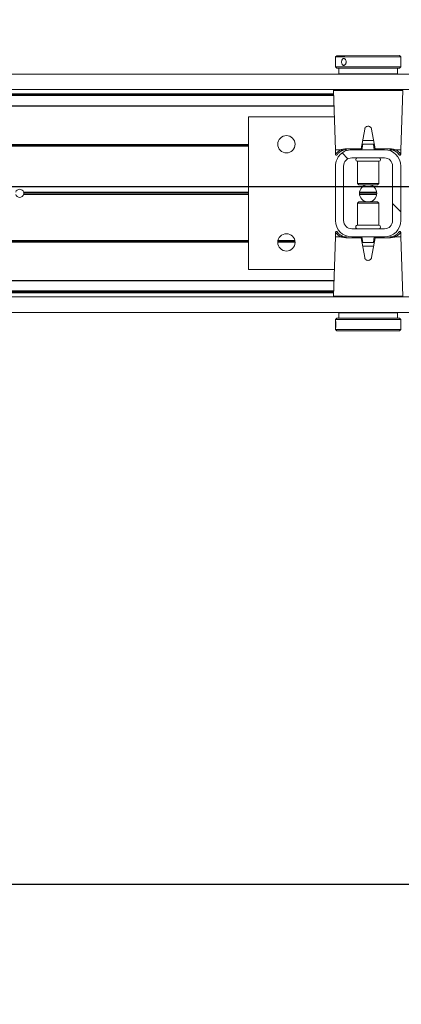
# Model space of a CAD drawing. Header units: feet. Extents: x 0 to 152508, y 0 to 59424.
# Tile 44 of 105: x 152361.468 to 152362.198, y 59279.317 to 59281.199. Entities that reach past the tile are written whole.
import ezdxf
from ezdxf import colors
from ezdxf.entities.mleader import LeaderData, LeaderLine
from ezdxf.math import Vec2, Vec3

# ---------------------------------------------------------------- set-up
doc = ezdxf.new("R2010")
doc.units = ezdxf.units.FT
doc.header["$LTSCALE"] = 0.05
doc.header["$MEASUREMENT"] = 0
doc.layers.add('Bridge plan$0$BR_P_Rail_Object', color=251, linetype='Continuous', lineweight=30)
doc.layers.add('Bridge plan$0$SC_Scratch7', color=252, linetype='Continuous', lineweight=0)
doc.layers.add('Trellis Base$0$L-ANNO-NOTE', color=30, linetype='Continuous')
doc.styles.add('Trellis Base$0$ARIAL', font='arial.ttf', dxfattribs={"width": 0.9})

# ---------------------------------------------------------------- blocks, each defined once
blk = doc.blocks.new('Bridge plan$0$HIGH ST SCREENWALL_2 PANEL PLAN_6')
at = {"layer": 'Bridge plan$0$SC_Scratch7', "lineweight": 0, "extrusion": (0, 0, -1)}
h = blk.add_hatch(dxfattribs=at)
h.set_pattern_fill('ANSI32', color=256, scale=0.01, style=0, pattern_type=2)
h.set_pattern_definition([(135.001858, (13.82850665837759, -14.04061870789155), (0.2651559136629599, 0.2651731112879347), []), (135.001858, (13.65173031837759, -14.04062443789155), (0.2651559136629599, 0.2651731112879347), [])])
h.paths.add_polyline_path([(6.403655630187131, 0.08409236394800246), (6.403659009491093, -0.020074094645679, -0.4142135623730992), (6.372410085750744, -0.05132504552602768), (6.309910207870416, -0.05132707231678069, -0.414213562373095), (6.278659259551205, -0.02007814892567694), (6.278655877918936, 0.08408830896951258, -0.414213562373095), (6.309904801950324, 0.1153392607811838), (6.372404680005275, 0.1153412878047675, -0.414213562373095)])
h.paths.add_polyline_path([(6.294284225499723, -0.02007764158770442, 0.414213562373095), (6.309909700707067, -0.03570210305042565), (6.37240957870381, -0.03570007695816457, 0.414213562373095), (6.388034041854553, -0.02007460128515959), (6.388030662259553, 0.08409185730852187, 0.4142135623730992), (6.372405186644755, 0.09971631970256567), (6.309905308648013, 0.0997142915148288, 0.414213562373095), (6.294280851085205, 0.0840888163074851)])
at = {"layer": 'Bridge plan$0$SC_Scratch7', "lineweight": 0}
for p, q in [((-6.403648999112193, 0.2885353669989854), (-6.403649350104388, 0.2776911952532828)), ((-6.403648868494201, 0.2925335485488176), (-6.403648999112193, 0.2885353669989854)), ((-6.401148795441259, 0.2950334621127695), (-6.403648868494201, 0.2925335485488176)), ((-6.403648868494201, 0.2925335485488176), (-6.27864912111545, 0.292529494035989)), ((-6.401148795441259, 0.2950334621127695), (-6.281149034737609, 0.2950295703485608)), ((-6.27864912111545, 0.292529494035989), (-6.281149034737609, 0.2950295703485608)), ((-6.278649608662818, 0.2774898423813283), (-6.278649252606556, 0.288464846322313)), ((-6.278649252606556, 0.288464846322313), (-6.27864912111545, 0.292529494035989)), ((-6.403649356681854, 0.2774941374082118), (-6.403649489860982, 0.2734194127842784)), ((-6.403649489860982, 0.2734194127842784), (-6.401149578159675, 0.2709193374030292)), ((-6.403649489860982, 0.2734194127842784), (-6.278649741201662, 0.2734153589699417)), ((-6.401149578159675, 0.2709193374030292), (-6.281149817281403, 0.270915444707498)), ((-6.39739958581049, 0.2709192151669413), (-6.39739992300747, 0.260502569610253)), ((-6.284900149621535, 0.2604989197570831), (-6.284899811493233, 0.2709155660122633)), ((-6.281149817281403, 0.270915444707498), (-6.278649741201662, 0.2734153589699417)), ((-6.278649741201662, 0.2734153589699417), (-6.278649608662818, 0.2774898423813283)), ((-8.3359377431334, 0.2595713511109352), (-4.346362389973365, 0.2594419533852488)), ((-6.284900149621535, 0.2604989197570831), (-6.39739992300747, 0.260502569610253)), ((-6.356775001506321, 0.2605012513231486), (-6.356775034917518, 0.2595071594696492)), ((-6.325525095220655, 0.2595061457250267), (-6.325525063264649, 0.2605002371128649)), ((-8.335938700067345, 0.2300714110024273), (-4.346363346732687, 0.2299420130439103)), ((-6.407437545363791, 0.2284739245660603), (-6.403490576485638, 0.1153422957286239)), ((-6.341151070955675, 0.2284717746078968), (-6.407437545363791, 0.2284739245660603)), ((-6.274864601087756, 0.2284696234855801), (-6.341151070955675, 0.2284717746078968)), ((-6.278818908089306, 0.1153382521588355), (-6.274864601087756, 0.2284696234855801)), ((-8.179689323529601, 0.2204799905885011), (-6.407156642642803, 0.2204225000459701)), ((-8.17842053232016, 0.2222122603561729), (-6.407217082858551, 0.2221548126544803)), ((-6.407096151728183, 0.2186886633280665), (-8.164064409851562, 0.2187456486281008)), ((-6.407124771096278, 0.2195088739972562), (-8.164064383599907, 0.2195658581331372)), ((-6.406397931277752, 0.1986755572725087), (-8.164065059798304, 0.1987325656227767)), ((-6.406426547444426, 0.1994957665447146), (-8.164065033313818, 0.1995527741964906)), ((-6.570318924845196, 0.1778475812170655), (-6.570328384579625, -0.1138185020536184)), ((-6.405671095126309, 0.177842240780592), (-6.570318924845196, 0.1778475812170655)), ((-6.347715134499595, 0.1547104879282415), (-6.35437919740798, 0.116923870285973)), ((-6.327930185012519, 0.1169230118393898), (-6.33459180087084, 0.1547100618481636)), ((-6.330777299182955, 0.1330728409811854), (-6.351531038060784, 0.1330735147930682)), ((-6.570320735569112, 0.1220143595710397), (-7.666881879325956, 0.1220499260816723)), ((-6.570320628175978, 0.1253476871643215), (-7.666825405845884, 0.1253832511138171)), ((-6.570320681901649, 0.1236810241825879), (-7.666673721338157, 0.1237165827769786)), ((-6.480867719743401, 0.1253447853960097), (-6.513940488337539, 0.1253458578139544)), ((-6.480994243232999, 0.1236781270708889), (-6.513814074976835, 0.1236791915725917)), ((-6.481293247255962, 0.1220114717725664), (-6.513515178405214, 0.1220125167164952)), ((-6.403490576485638, 0.1153422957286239), (-6.403490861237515, 0.1065799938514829)), ((-6.403490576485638, 0.1153422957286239), (-6.392603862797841, 0.1153419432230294)), ((-6.383945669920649, 0.1169248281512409), (-6.35437919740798, 0.116923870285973)), ((-6.309904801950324, 0.1153392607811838), (-6.372404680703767, 0.1153412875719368)), ((-6.351155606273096, 0.1257572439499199), (-6.352992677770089, 0.115340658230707)), ((-6.352094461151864, 0.1257572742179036), (-6.351155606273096, 0.1257572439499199)), ((-6.331153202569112, 0.1257565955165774), (-6.351155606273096, 0.1257572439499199)), ((-6.329316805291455, 0.1153398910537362), (-6.331153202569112, 0.1257565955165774)), ((-6.331153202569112, 0.1257565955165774), (-6.330214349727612, 0.1257565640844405)), ((-6.327930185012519, 0.1169230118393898), (-6.298363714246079, 0.1169220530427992)), ((-6.289705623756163, 0.1153386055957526), (-6.278818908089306, 0.1153382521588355)), ((-6.278819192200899, 0.1065759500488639), (-6.278818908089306, 0.1153382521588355)), ((-6.399535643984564, 0.1069223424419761), (-6.398932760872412, 0.1076428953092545)), ((-6.309905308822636, 0.09971429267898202), (-6.372405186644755, 0.09971631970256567)), ((-6.403655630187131, 0.08409236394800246), (-6.40365900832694, -0.02007409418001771)), ((-6.388030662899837, 0.08409185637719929), (-6.388034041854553, -0.02007460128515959)), ((-6.361572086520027, 0.09315430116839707), (-6.361573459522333, 0.05083811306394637)), ((-6.361556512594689, 0.09315430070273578), (-6.361572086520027, 0.09315430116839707)), ((-6.320738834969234, 0.09315297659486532), (-6.361556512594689, 0.09315430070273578)), ((-6.320740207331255, 0.05083678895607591), (-6.320738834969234, 0.09315297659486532)), ((-6.294284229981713, -0.02007764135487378), (-6.294280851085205, 0.0840888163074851)), ((-6.278659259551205, -0.02007814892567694), (-6.278655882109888, 0.08408830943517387)), ((-6.361573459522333, 0.05083811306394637), (-6.359201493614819, 0.04846599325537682)), ((-6.361557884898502, 0.05083811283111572), (-6.361573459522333, 0.05083811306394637)), ((-6.320740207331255, 0.05083678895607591), (-6.361557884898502, 0.05083811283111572)), ((-6.359187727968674, 0.04846599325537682), (-6.359201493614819, 0.04846599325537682)), ((-6.323112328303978, 0.04846482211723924), (-6.359187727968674, 0.04846599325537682)), ((-6.323112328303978, 0.04846482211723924), (-6.320740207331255, 0.05083678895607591)), ((-6.57032372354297, 0.02988995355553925), (-7.000304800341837, 0.02990389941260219)), ((-6.570323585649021, 0.0341391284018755), (-7.000304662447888, 0.03415307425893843)), ((-6.570323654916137, 0.03201454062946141), (-7.000010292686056, 0.03202847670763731)), ((-6.324615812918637, 0.03200657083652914), (-6.357699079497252, 0.03200764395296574)), ((-6.324752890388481, 0.02988198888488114), (-6.357562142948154, 0.02988305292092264)), ((-6.324752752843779, 0.0341311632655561), (-6.357562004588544, 0.0341322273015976)), ((-6.36157468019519, 0.01317742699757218), (-6.36157605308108, -0.02913876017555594)), ((-6.359202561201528, 0.01554939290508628), (-6.36157468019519, 0.01317742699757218)), ((-6.36157468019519, 0.01317742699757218), (-6.320741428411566, 0.01317610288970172)), ((-6.359202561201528, 0.01554939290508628), (-6.32311339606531, 0.01554822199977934)), ((-6.320741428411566, 0.01317610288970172), (-6.32311339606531, 0.01554822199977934)), ((-6.320742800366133, -0.0291400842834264), (-6.320741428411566, 0.01317610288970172)), ((-6.372409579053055, -0.03570007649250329), (-6.309909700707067, -0.03570210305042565)), ((-6.36157605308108, -0.02913876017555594), (-6.320742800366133, -0.0291400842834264)), ((-6.403495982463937, -0.05132403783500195), (-6.407450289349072, -0.1644554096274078)), ((-6.403495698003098, -0.04256173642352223), (-6.403495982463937, -0.05132403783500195)), ((-6.392609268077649, -0.05132439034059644), (-6.403495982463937, -0.05132403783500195)), ((-6.35438470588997, -0.05290879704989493), (-6.383951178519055, -0.05290783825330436)), ((-6.372410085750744, -0.05132504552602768), (-6.309910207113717, -0.05132707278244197)), ((-6.347723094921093, -0.09069584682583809), (-6.35438470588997, -0.05290879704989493)), ((-6.352998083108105, -0.05132567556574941), (-6.351161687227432, -0.06174238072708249)), ((-6.327935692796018, -0.05290965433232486), (-6.334599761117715, -0.09069627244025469)), ((-6.331159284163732, -0.061743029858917), (-6.329322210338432, -0.05132644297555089)), ((-6.298369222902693, -0.05291061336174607), (-6.327935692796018, -0.05290965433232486)), ((-6.278824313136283, -0.05132808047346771), (-6.289711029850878, -0.05132772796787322)), ((-6.282779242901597, -0.04290812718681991), (-6.283382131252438, -0.04362868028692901)), ((-6.278824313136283, -0.05132808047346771), (-6.278824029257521, -0.04256577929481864)), ((-6.274877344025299, -0.1644597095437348), (-6.278824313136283, -0.05132808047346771)), ((-6.57032657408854, -0.05798527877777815), (-7.666887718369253, -0.05794971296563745)), ((-6.570326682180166, -0.06131860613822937), (-7.666831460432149, -0.06128304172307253)), ((-6.570326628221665, -0.05965194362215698), (-7.666679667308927, -0.05961638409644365)), ((-6.351161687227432, -0.06174238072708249), (-6.352100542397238, -0.06174235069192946)), ((-6.351537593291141, -0.06905862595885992), (-6.33078385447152, -0.06905929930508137)), ((-6.351161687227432, -0.06174238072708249), (-6.331159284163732, -0.061743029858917)), ((-6.330220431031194, -0.06174306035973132), (-6.331159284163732, -0.061743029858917)), ((-6.570328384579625, -0.1138185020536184), (-6.405680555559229, -0.1138238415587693)), ((-6.406432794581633, -0.1353451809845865), (-8.16407589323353, -0.135288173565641)), ((-6.406408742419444, -0.1346571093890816), (-8.164075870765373, -0.1346001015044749)), ((-8.335951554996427, -0.1662611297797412), (-4.346376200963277, -0.1663905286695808)), ((-8.179701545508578, -0.1563465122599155), (-6.407168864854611, -0.1564040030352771)), ((-8.178432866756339, -0.1580788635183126), (-6.407229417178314, -0.1581363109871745)), ((-6.407136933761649, -0.1554903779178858), (-8.164076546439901, -0.1554333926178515)), ((-6.407112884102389, -0.1548023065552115), (-8.164076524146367, -0.154745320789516)), ((-6.407450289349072, -0.1644554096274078), (-6.274877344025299, -0.1644597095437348)), ((-6.276516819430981, -0.1661573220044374), (-6.405810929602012, -0.1661531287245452)), ((-6.356788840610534, -0.1661547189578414), (-6.356788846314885, -0.1663253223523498)), ((-6.325538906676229, -0.1663263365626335), (-6.325538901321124, -0.1661557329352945)), ((-8.335952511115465, -0.1957610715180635), (-4.346377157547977, -0.1958904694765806)), ((-6.401165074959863, -0.2069012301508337), (-6.403665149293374, -0.2094011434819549)), ((-6.385908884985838, -0.2069017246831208), (-6.401165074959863, -0.2069012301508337)), ((-6.397414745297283, -0.1964847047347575), (-6.397415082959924, -0.2069013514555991)), ((-6.397414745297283, -0.1964847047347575), (-6.284914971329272, -0.1964883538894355)), ((-6.281165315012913, -0.2069051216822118), (-6.385908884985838, -0.2069017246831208)), ((-6.356789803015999, -0.1958252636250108), (-6.356789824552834, -0.1964860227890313)), ((-6.325539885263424, -0.1964870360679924), (-6.325539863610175, -0.195826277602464)), ((-6.284915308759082, -0.2069049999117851), (-6.284914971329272, -0.1964883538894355)), ((-6.278665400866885, -0.2094051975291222), (-6.281165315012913, -0.2069051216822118)), ((-6.403665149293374, -0.2094011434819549), (-6.403665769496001, -0.2285152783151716)), ((-6.387773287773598, -0.209401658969), (-6.403665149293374, -0.2094011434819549)), ((-6.278665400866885, -0.2094051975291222), (-6.387773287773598, -0.209401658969)), ((-6.278666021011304, -0.2285193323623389), (-6.278665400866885, -0.2094051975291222)), ((-6.403665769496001, -0.2285152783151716), (-6.401165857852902, -0.2310153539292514)), ((-6.387773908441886, -0.2285157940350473), (-6.403665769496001, -0.2285152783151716)), ((-6.385909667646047, -0.2310158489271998), (-6.401165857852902, -0.2310153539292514)), ((-6.278666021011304, -0.2285193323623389), (-6.387773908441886, -0.2285157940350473)), ((-6.281166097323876, -0.2310192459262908), (-6.385909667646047, -0.2310158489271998)), ((-6.281166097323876, -0.2310192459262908), (-6.278666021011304, -0.2285193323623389))]:
    blk.add_line(p, q, dxfattribs=at)
at = {"layer": 'Bridge plan$0$SC_Scratch7', "lineweight": 0, "extrusion": (0, 0, -1)}
for centre, radius in [((6.497404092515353, 0.1257619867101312), 0.01654163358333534), ((6.497410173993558, -0.06173763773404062), 0.01654163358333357)]:
    blk.add_circle(centre, radius, dxfattribs=at)
at = {"layer": 'Bridge plan$0$SC_Scratch7', "lineweight": 0}
for centre, radius, start, end in [((-6.405798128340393, 0.228531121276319), 0.001640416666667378, 115.734717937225, 181.9981416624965), ((-6.372405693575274, 0.08409135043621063), 0.03124993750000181, 89.9981416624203, 179.9981416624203), ((-6.38251940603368, 0.1167468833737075), 0.001437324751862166, 172.888278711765, 257.8741882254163), ((-6.309905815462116, 0.0840893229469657), 0.03124993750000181, 359.9981416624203, 89.9981416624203), ((-6.299789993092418, 0.1167441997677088), 0.001437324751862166, 282.1220950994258, 7.108004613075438), ((-6.372405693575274, 0.08409135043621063), 0.01562496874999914, 89.9981416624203, 179.9981416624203), ((-6.361571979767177, 0.09643513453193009), 0.003280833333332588, 89.99814166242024, 269.9981416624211), ((-6.320738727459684, 0.09643380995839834), 0.003280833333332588, 269.9981416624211, 89.99814166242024), ((-6.309905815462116, 0.0840893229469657), 0.0156249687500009, 359.9981416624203, 89.9981416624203), ((-7.007822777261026, 0.03202873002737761), 0.0078124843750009, 15.7783413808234, 164.2179419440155), ((-6.341157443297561, 0.03200710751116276), 0.01654163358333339, 95.75174432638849, 264.2445389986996), ((-6.341157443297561, 0.03200710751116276), 0.01654163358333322, 275.7517443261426, 84.24453899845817), ((-7.007822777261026, 0.03202873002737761), 0.0078124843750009, 195.7783413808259, 344.217941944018), ((-7.007822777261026, 0.03202873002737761), 0.007812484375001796, 344.217941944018, 359.9981416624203), ((-7.007822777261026, 0.03202873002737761), 0.007812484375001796, 359.9981416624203, 15.7783413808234), ((-6.372409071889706, -0.02007510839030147), 0.03124993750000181, 179.9981416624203, 269.9981416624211), ((-6.372409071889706, -0.02007510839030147), 0.01562496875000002, 179.9981416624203, 269.9981416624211), ((-6.361576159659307, -0.03241959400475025), 0.00328083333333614, 89.99814166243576, 269.9981416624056), ((-6.320742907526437, -0.03242091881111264), 0.00328083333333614, 269.9981416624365, 89.99814166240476), ((-6.309909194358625, -0.02007713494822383), 0.03124993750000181, 269.9981416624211, 359.9981416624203), ((-6.309909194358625, -0.02007713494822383), 0.0156249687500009, 269.9981416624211, 359.9981416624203), ((-6.382524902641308, -0.0527299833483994), 0.00143732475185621, 102.1220950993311, 187.1080046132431), ((-6.299795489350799, -0.05273266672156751), 0.001437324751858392, 352.8882787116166, 77.8741882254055), ((-6.405810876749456, -0.1645127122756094), 0.00164041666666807, 177.9981416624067, 269.9981416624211)]:
    blk.add_arc(centre, radius, start, end, dxfattribs=at)
for points, knots in [([(-6.403568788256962, 0.2829764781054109), (-6.403572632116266, 0.2837063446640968), (-6.403580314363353, 0.2851659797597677), (-6.403627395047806, 0.2871101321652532), (-6.403658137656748, 0.2885934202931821), (-6.403633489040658, 0.2894459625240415), (-6.403527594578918, 0.2895684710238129), (-6.403349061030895, 0.2889520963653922), (-6.403138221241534, 0.2876678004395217), (-6.402954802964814, 0.2858533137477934), (-6.402857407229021, 0.2837120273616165), (-6.402878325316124, 0.2814922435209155), (-6.403009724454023, 0.2794431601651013), (-6.403209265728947, 0.2777872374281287), (-6.403416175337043, 0.2767111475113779), (-6.403573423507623, 0.2763418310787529), (-6.403650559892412, 0.2767182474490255), (-6.403652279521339, 0.2777939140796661), (-6.403611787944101, 0.2794518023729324), (-6.403574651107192, 0.2812811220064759), (-6.403570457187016, 0.2824946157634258), (-6.403568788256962, 0.2829764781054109)], [0, 0, 0, 0, 0.05349003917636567, 0.1069730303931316, 0.1606387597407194, 0.2144249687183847, 0.2680134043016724, 0.3213959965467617, 0.3748823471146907, 0.428621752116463, 0.4823711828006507, 0.5358682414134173, 0.5892453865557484, 0.642821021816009, 0.6966044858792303, 0.7502816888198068, 0.8037058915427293, 0.857123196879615, 0.9107890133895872, 0.9645754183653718, 1, 1, 1, 1]), ([(-6.278656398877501, 0.2774898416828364), (-6.278654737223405, 0.2776106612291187), (-6.278648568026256, 0.2780594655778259), (-6.278689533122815, 0.2794668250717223), (-6.278726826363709, 0.2814907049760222), (-6.278733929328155, 0.2837263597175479), (-6.27870360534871, 0.2858388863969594), (-6.278657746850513, 0.2875301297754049), (-6.27865550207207, 0.2881909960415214), (-6.278654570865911, 0.2884648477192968)], [0, 0, 0, 0, 0.06072773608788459, 0.2255858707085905, 0.390818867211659, 0.5554446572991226, 0.7194280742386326, 0.8837361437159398, 1, 1, 1, 1]), ([(-6.33459180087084, 0.1547100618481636), (-6.3347948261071, 0.1554359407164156), (-6.335200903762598, 0.1568878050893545), (-6.336679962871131, 0.1586527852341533), (-6.338612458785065, 0.1598525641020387), (-6.340843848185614, 0.1603359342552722), (-6.343094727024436, 0.1600580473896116), (-6.345126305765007, 0.1590586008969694), (-6.346714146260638, 0.1574442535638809), (-6.34747414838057, 0.1558697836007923), (-6.34767084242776, 0.1549235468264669), (-6.347715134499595, 0.1547104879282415)], [0, 0, 0, 0, 0.1209405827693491, 0.2418986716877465, 0.3631789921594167, 0.4839141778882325, 0.6036428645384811, 0.7231756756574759, 0.8435617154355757, 0.9647756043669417, 1, 1, 1, 1]), ([(-6.403413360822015, 0.1065783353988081), (-6.403438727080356, 0.10654167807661), (-6.403782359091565, 0.1060450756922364), (-6.402468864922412, 0.1081005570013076), (-6.399618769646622, 0.1112171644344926), (-6.39602245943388, 0.1138677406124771), (-6.393333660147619, 0.1150272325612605), (-6.392603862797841, 0.1153419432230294)], [0, 0, 0, 0, 0.02419217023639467, 0.3277420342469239, 0.606783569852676, 0.8932725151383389, 1, 1, 1, 1]), ([(-6.39056883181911, 0.1138477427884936), (-6.391250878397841, 0.1135474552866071), (-6.393679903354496, 0.1124780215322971), (-6.396951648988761, 0.1100133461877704), (-6.39954080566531, 0.1071082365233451), (-6.400725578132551, 0.105200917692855), (-6.400405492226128, 0.1056764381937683), (-6.400376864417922, 0.1057189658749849)], [0, 0, 0, 0, 0.1078427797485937, 0.3840685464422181, 0.6668848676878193, 0.9702082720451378, 1, 1, 1, 1]), ([(-6.392603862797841, 0.1153419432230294), (-6.392595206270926, 0.1153417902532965), (-6.392580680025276, 0.1153415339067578), (-6.392562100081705, 0.115339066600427), (-6.392549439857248, 0.1153358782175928), (-6.392539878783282, 0.1153318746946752), (-6.392533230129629, 0.1153274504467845), (-6.392529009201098, 0.1153220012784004), (-6.392527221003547, 0.1153181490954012), (-6.392526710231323, 0.1153155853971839), (-6.392526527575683, 0.1153146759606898)], [0, 0, 0, 0, 0.3215596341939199, 0.5397412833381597, 0.6888517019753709, 0.79191255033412, 0.9005355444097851, 0.9440219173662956, 0.9801240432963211, 1, 1, 1, 1]), ([(-6.392526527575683, 0.1153146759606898), (-6.39250311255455, 0.115323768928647), (-6.392192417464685, 0.1154444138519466), (-6.389706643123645, 0.1163686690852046), (-6.386644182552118, 0.1166643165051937), (-6.383945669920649, 0.1169248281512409)], [0, 0, 0, 0, 0.009594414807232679, 0.1272952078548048, 1, 1, 1, 1]), ([(-6.392526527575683, 0.1153146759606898), (-6.392483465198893, 0.1151354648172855), (-6.392397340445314, 0.1147770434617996), (-6.392090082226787, 0.1143079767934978), (-6.391690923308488, 0.1139583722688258), (-6.391231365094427, 0.1137676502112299), (-6.390892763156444, 0.1137615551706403), (-6.390677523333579, 0.1138085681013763), (-6.39061053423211, 0.11383271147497), (-6.39056883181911, 0.1138477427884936)], [0, 0, 0, 0, 0.1824633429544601, 0.3649266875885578, 0.5473901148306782, 0.7298544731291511, 0.9123202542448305, 0.9454189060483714, 1, 1, 1, 1]), ([(-6.382821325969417, 0.1153416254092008), (-6.385267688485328, 0.1150999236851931), (-6.38807475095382, 0.1148225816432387), (-6.390284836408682, 0.1139587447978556), (-6.39056883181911, 0.1138477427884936)], [0, 0, 0, 0, 0.8715029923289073, 1, 1, 1, 1]), ([(-6.35437919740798, 0.116923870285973), (-6.354412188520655, 0.1167367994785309), (-6.354478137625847, 0.1163628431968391), (-6.354563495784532, 0.1158788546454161), (-6.354626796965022, 0.1155199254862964), (-6.354655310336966, 0.1153582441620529), (-6.354657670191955, 0.1153448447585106), (-6.354658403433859, 0.1153407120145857)], [0, 0, 0, 0, 0.2211044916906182, 0.4419883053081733, 0.6682230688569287, 0.8976805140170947, 1, 1, 1, 1]), ([(-6.352094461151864, 0.1257572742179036), (-6.352198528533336, 0.1257620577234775), (-6.352407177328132, 0.1257716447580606), (-6.352609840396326, 0.1258829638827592), (-6.352705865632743, 0.1260797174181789), (-6.352714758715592, 0.1263307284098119), (-6.352683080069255, 0.1265312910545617), (-6.352668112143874, 0.1266260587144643)], [0, 0, 0, 0, 0.2090964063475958, 0.4192230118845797, 0.614313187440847, 0.8177607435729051, 1, 1, 1, 1]), ([(-6.329640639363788, 0.1266253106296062), (-6.329620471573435, 0.1264917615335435), (-6.329579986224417, 0.1262236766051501), (-6.329641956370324, 0.1259404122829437), (-6.329838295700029, 0.1257934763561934), (-6.330051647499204, 0.1257588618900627), (-6.330182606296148, 0.1257570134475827), (-6.330214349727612, 0.1257565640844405)], [0, 0, 0, 0, 0.2596090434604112, 0.5211299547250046, 0.7440978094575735, 0.9379679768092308, 1, 1, 1, 1]), ([(-6.327651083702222, 0.1153398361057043), (-6.327654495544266, 0.1153591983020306), (-6.327661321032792, 0.1153979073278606), (-6.327713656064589, 0.115694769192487), (-6.32779069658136, 0.1161317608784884), (-6.327868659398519, 0.1165740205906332), (-6.327916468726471, 0.116845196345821), (-6.327930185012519, 0.1169230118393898)], [0, 0, 0, 0, 0.2253311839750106, 0.4504917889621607, 0.6794496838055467, 0.9080175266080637, 1, 1, 1, 1]), ([(-6.291740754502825, 0.1138445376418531), (-6.292024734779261, 0.1139555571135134), (-6.294234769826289, 0.1148195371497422), (-6.297041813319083, 0.1150970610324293), (-6.299488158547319, 0.1153389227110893)], [0, 0, 0, 0, 0.1284970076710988, 1, 1, 1, 1]), ([(-6.298363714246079, 0.1169220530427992), (-6.295665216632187, 0.116661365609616), (-6.292602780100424, 0.1163655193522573), (-6.290117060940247, 0.1154411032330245), (-6.28980637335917, 0.1153204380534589), (-6.289782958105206, 0.1153113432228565)], [0, 0, 0, 0, 0.8727047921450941, 0.9904055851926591, 1, 1, 1, 1]), ([(-6.289782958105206, 0.1153113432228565), (-6.289826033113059, 0.11513213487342), (-6.289912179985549, 0.1147737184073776), (-6.290219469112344, 0.1143046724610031), (-6.290618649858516, 0.1139550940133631), (-6.291078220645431, 0.1137644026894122), (-6.291416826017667, 0.1137583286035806), (-6.291632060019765, 0.1138053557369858), (-6.291699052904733, 0.1138295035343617), (-6.291740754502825, 0.1138445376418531)], [0, 0, 0, 0, 0.1824633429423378, 0.3649266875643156, 0.5473901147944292, 0.7298544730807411, 0.9123202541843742, 0.9454189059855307, 1, 1, 1, 1]), ([(-6.282897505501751, 0.1070951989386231), (-6.282426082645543, 0.1064074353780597), (-6.28145741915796, 0.1049942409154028), (-6.282298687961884, 0.1063706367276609), (-6.284313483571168, 0.1088959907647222), (-6.28721349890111, 0.1116084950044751), (-6.290190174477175, 0.1130786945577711), (-6.291740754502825, 0.1138445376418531)], [0, 0, 0, 0, 0.216466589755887, 0.4447885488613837, 0.6224134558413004, 0.8033112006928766, 1, 1, 1, 1]), ([(-6.289782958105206, 0.1153113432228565), (-6.289782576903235, 0.1153129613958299), (-6.289781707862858, 0.1153166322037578), (-6.289778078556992, 0.1153221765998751), (-6.289766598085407, 0.1153315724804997), (-6.289741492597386, 0.1153374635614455), (-6.289719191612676, 0.1153381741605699), (-6.289705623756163, 0.1153386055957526)], [0, 0, 0, 0, 0.03580645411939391, 0.08120784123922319, 0.1683558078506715, 0.4940119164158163, 1, 1, 1, 1]), ([(-6.289705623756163, 0.1153386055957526), (-6.288013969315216, 0.1145189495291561), (-6.284789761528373, 0.1129567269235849), (-6.281602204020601, 0.1100966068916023), (-6.279292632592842, 0.1072535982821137), (-6.279034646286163, 0.1068109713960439), (-6.27889670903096, 0.106574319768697)], [0, 0, 0, 0, 0.2571529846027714, 0.490121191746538, 0.7273915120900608, 1, 1, 1, 1]), ([(-6.403475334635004, 0.1065780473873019), (-6.403480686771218, 0.1064649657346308), (-6.403494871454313, 0.106165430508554), (-6.403328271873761, 0.1056881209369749), (-6.402974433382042, 0.1052231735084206), (-6.402476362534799, 0.1049141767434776), (-6.401949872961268, 0.1048040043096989), (-6.401491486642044, 0.1048486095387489), (-6.4011344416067, 0.104977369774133), (-6.400868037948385, 0.1051430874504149), (-6.400686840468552, 0.1053038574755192), (-6.400578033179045, 0.1054292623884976), (-6.400528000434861, 0.1054954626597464), (-6.400502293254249, 0.1055315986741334), (-6.400480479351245, 0.1055637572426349), (-6.400455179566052, 0.1056029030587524), (-6.400426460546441, 0.1056501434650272), (-6.40027981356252, 0.105873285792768), (-6.399973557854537, 0.1064075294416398), (-6.399451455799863, 0.1070398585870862), (-6.399365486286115, 0.1071439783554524)], [0, 0, 0, 0, 0.02130453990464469, 0.05643219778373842, 0.0926456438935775, 0.1300030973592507, 0.164520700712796, 0.1924100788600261, 0.2159615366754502, 0.2356471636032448, 0.2513168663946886, 0.2619547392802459, 0.2675243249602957, 0.2724181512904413, 0.2795765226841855, 0.2941373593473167, 0.340066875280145, 0.5236046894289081, 0.9215570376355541, 1, 1, 1, 1]), ([(-6.282906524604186, 0.1070875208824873), (-6.282686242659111, 0.1067990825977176), (-6.282098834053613, 0.1060299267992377), (-6.281926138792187, 0.1057082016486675), (-6.281852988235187, 0.1055976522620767), (-6.281838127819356, 0.1055709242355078), (-6.281782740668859, 0.1054922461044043), (-6.281718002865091, 0.1054072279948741), (-6.281575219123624, 0.1052494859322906), (-6.281315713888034, 0.1050456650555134), (-6.280883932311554, 0.10484614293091), (-6.280314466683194, 0.1047903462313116), (-6.279721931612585, 0.1049575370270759), (-6.279258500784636, 0.1053002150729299), (-6.278966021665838, 0.1057290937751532), (-6.278839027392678, 0.1061435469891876), (-6.278806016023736, 0.1064261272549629), (-6.278825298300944, 0.1065632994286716), (-6.278828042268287, 0.1065828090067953)], [0, 0, 0, 0, 0.239494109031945, 0.6386401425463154, 0.690387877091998, 0.7194794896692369, 0.7258785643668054, 0.7320686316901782, 0.746010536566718, 0.7666494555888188, 0.7961242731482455, 0.8367373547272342, 0.8745890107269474, 0.912743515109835, 0.945910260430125, 0.9731441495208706, 0.9961802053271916, 1, 1, 1, 1]), ([(-6.399408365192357, -0.04307330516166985), (-6.399628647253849, -0.04278486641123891), (-6.400216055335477, -0.04201571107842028), (-6.400388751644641, -0.04169398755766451), (-6.400461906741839, -0.04158343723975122), (-6.40047676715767, -0.0415567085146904), (-6.400532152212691, -0.04147803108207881), (-6.400596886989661, -0.04139301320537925), (-6.400739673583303, -0.04123527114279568), (-6.400999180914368, -0.04103144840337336), (-6.401430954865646, -0.04083192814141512), (-6.402000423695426, -0.0407761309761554), (-6.402592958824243, -0.04094332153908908), (-6.403056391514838, -0.04128599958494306), (-6.40334887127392, -0.041714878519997), (-6.403475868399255, -0.04212933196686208), (-6.403508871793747, -0.04241191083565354), (-6.403489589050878, -0.04254908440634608), (-6.403486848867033, -0.0425685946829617)], [0, 0, 0, 0, 0.239494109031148, 0.6386401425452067, 0.6903878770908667, 0.7194794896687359, 0.7258785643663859, 0.7320686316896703, 0.746010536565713, 0.7666494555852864, 0.7961242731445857, 0.8367373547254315, 0.8745890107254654, 0.9127435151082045, 0.9459102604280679, 0.9731441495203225, 0.9961802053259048, 1, 1, 1, 1]), ([(-6.392609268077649, -0.05132439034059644), (-6.394300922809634, -0.05050473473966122), (-6.397525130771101, -0.04894251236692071), (-6.400712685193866, -0.04608239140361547), (-6.40302225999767, -0.04323938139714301), (-6.403280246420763, -0.04279675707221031), (-6.40341817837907, -0.0425601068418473)], [0, 0, 0, 0, 0.2571529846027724, 0.4901211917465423, 0.7273915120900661, 1, 1, 1, 1]), ([(-6.399417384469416, -0.04308098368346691), (-6.399888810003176, -0.04239322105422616), (-6.400857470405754, -0.0409800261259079), (-6.400016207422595, -0.04235642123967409), (-6.398001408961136, -0.04488177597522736), (-6.395101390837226, -0.04759427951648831), (-6.392124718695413, -0.04906447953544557), (-6.390574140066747, -0.04983032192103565)], [0, 0, 0, 0, 0.2164665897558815, 0.4447885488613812, 0.6224134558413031, 0.8033112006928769, 1, 1, 1, 1]), ([(-6.39253193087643, -0.05129712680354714), (-6.39253231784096, -0.05129874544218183), (-6.392533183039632, -0.0513024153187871), (-6.392536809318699, -0.05130795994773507), (-6.392548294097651, -0.0513173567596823), (-6.392573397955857, -0.0513232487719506), (-6.392595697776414, -0.05132395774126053), (-6.392609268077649, -0.05132439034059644)], [0, 0, 0, 0, 0.03580645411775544, 0.08120784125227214, 0.1683558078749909, 0.4940119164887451, 1, 1, 1, 1]), ([(-6.39253193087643, -0.05129712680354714), (-6.392488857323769, -0.05111791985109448), (-6.39240270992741, -0.0507595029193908), (-6.392095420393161, -0.05029045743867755), (-6.391696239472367, -0.04994087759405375), (-6.391236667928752, -0.04975018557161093), (-6.390898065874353, -0.0497441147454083), (-6.39068283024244, -0.04979114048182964), (-6.390615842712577, -0.04981528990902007), (-6.390574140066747, -0.04983032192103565)], [0, 0, 0, 0, 0.1824633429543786, 0.3649266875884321, 0.5473901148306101, 0.729854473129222, 0.9123202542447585, 0.9454189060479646, 1, 1, 1, 1]), ([(-6.383951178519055, -0.05290783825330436), (-6.386649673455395, -0.05264715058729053), (-6.389712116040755, -0.05235130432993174), (-6.392197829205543, -0.05142688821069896), (-6.392508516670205, -0.05130622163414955), (-6.39253193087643, -0.05129712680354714)], [0, 0, 0, 0, 0.8727047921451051, 0.9904055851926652, 1, 1, 1, 1]), ([(-6.390574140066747, -0.04983032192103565), (-6.390290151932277, -0.04994134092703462), (-6.38808012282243, -0.05080532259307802), (-6.385273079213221, -0.05108284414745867), (-6.382826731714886, -0.05132470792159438)], [0, 0, 0, 0, 0.1284970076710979, 1, 1, 1, 1]), ([(-6.354663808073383, -0.05132562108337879), (-6.354660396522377, -0.0513449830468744), (-6.354653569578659, -0.05138369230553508), (-6.354601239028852, -0.0516805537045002), (-6.354524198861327, -0.05211754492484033), (-6.354446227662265, -0.05255980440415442), (-6.354398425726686, -0.05283098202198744), (-6.35438470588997, -0.05290879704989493)], [0, 0, 0, 0, 0.2253311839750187, 0.4504917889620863, 0.6794496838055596, 0.9080175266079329, 1, 1, 1, 1]), ([(-6.327935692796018, -0.05290965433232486), (-6.327902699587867, -0.05272258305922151), (-6.327836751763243, -0.052348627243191), (-6.327751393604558, -0.05186464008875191), (-6.327688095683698, -0.05150570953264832), (-6.327659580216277, -0.05134402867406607), (-6.327657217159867, -0.05133062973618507), (-6.327656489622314, -0.05132649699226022)], [0, 0, 0, 0, 0.221104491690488, 0.441988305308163, 0.6682230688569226, 0.8976805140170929, 1, 1, 1, 1]), ([(-6.29949356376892, -0.05132741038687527), (-6.297047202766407, -0.0510857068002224), (-6.294240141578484, -0.05080836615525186), (-6.292030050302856, -0.04994452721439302), (-6.291746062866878, -0.04983352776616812)], [0, 0, 0, 0, 0.8715029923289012, 1, 1, 1, 1]), ([(-6.289788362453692, -0.05130045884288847), (-6.289811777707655, -0.05130955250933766), (-6.290122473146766, -0.05143019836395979), (-6.292608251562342, -0.0523544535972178), (-6.295670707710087, -0.05265010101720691), (-6.298369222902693, -0.05291061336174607)], [0, 0, 0, 0, 0.009594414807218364, 0.1272952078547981, 1, 1, 1, 1]), ([(-6.291746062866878, -0.04983352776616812), (-6.291064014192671, -0.04953324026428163), (-6.288634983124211, -0.04846380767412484), (-6.285363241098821, -0.04599913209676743), (-6.282774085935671, -0.04309402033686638), (-6.281589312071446, -0.04118670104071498), (-6.281909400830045, -0.0416622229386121), (-6.281938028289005, -0.04170475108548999)], [0, 0, 0, 0, 0.107842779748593, 0.3840685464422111, 0.666884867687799, 0.9702082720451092, 1, 1, 1, 1]), ([(-6.289788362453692, -0.05130045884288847), (-6.289831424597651, -0.05112124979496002), (-6.28991754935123, -0.0507628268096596), (-6.290224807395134, -0.05029376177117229), (-6.290623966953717, -0.0499441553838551), (-6.291083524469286, -0.04975343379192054), (-6.29142212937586, -0.04974734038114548), (-6.291637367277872, -0.04979435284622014), (-6.291704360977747, -0.0498184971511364), (-6.291746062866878, -0.04983352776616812)], [0, 0, 0, 0, 0.1824633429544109, 0.3649266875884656, 0.5473901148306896, 0.7298544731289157, 0.9123202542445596, 0.9454189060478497, 1, 1, 1, 1]), ([(-6.289711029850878, -0.05132772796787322), (-6.289719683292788, -0.05132757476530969), (-6.289734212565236, -0.05132731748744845), (-6.289752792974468, -0.05132485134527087), (-6.289765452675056, -0.05132166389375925), (-6.289775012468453, -0.05131765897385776), (-6.289781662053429, -0.05131323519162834), (-6.289785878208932, -0.05130778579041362), (-6.289787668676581, -0.05130393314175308), (-6.289788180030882, -0.05130137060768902), (-6.289788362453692, -0.05130045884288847)], [0, 0, 0, 0, 0.3215596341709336, 0.5397412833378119, 0.6888517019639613, 0.7919125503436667, 0.9005355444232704, 0.9440219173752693, 0.9801240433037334, 1, 1, 1, 1]), ([(-6.278901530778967, -0.04256411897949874), (-6.278876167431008, -0.04252746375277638), (-6.278532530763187, -0.04203085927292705), (-6.279846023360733, -0.04408634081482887), (-6.282696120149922, -0.04720294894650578), (-6.286292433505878, -0.04985352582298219), (-6.288981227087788, -0.0510130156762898), (-6.289711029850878, -0.05132772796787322)], [0, 0, 0, 0, 0.02419217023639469, 0.3277420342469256, 0.6067835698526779, 0.8932725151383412, 1, 1, 1, 1]), ([(-6.278839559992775, -0.04256383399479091), (-6.278834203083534, -0.04245075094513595), (-6.278820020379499, -0.04215121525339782), (-6.278986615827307, -0.04167390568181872), (-6.279340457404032, -0.04120895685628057), (-6.279838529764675, -0.04089996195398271), (-6.280365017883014, -0.04078978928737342), (-6.280823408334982, -0.0408343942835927), (-6.281180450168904, -0.0409631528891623), (-6.281446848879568, -0.0411288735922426), (-6.281628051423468, -0.04128964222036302), (-6.281736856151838, -0.04141504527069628), (-6.281786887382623, -0.04148124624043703), (-6.281812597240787, -0.04151738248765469), (-6.281834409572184, -0.04154954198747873), (-6.281859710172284, -0.0415886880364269), (-6.281888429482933, -0.04163592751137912), (-6.282035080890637, -0.04185906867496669), (-6.282341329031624, -0.04239331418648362), (-6.282863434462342, -0.04302564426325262), (-6.282949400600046, -0.0431297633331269)], [0, 0, 0, 0, 0.02130453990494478, 0.05643219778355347, 0.09264564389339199, 0.1300030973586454, 0.1645207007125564, 0.1924100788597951, 0.215961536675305, 0.2356471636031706, 0.2513168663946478, 0.2619547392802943, 0.2675243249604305, 0.2724181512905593, 0.279576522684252, 0.2941373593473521, 0.3400668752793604, 0.5236046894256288, 0.9215570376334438, 1, 1, 1, 1]), ([(-6.352674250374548, -0.0626110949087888), (-6.352694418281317, -0.06247754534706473), (-6.352734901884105, -0.06220945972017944), (-6.352672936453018, -0.06192619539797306), (-6.352476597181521, -0.06177926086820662), (-6.352263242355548, -0.06174464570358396), (-6.352132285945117, -0.06174279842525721), (-6.352100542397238, -0.06174235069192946)], [0, 0, 0, 0, 0.2596090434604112, 0.5211299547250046, 0.7440978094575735, 0.9379679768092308, 1, 1, 1, 1]), ([(-6.330220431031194, -0.06174306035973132), (-6.330116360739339, -0.06174784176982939), (-6.32990771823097, -0.06175742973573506), (-6.329705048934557, -0.06186874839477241), (-6.329609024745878, -0.06206550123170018), (-6.329600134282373, -0.06231651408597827), (-6.329631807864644, -0.06251707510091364), (-6.329646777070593, -0.06261184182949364)], [0, 0, 0, 0, 0.2090964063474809, 0.41922301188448, 0.614313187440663, 0.8177607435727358, 1, 1, 1, 1]), ([(-6.334599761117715, -0.09069627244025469), (-6.334802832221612, -0.0914221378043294), (-6.335209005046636, -0.09287397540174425), (-6.336688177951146, -0.09463886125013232), (-6.338620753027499, -0.09583851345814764), (-6.340852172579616, -0.09632173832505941), (-6.34310303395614, -0.0960437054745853), (-6.345134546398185, -0.09504412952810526), (-6.346722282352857, -0.09342967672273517), (-6.347482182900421, -0.0918551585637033), (-6.347678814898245, -0.09090890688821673), (-6.347723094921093, -0.09069584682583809)], [0, 0, 0, 0, 0.1209405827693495, 0.2418986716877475, 0.3631789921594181, 0.4839141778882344, 0.6036428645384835, 0.7231756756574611, 0.843561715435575, 0.9647756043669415, 1, 1, 1, 1]), ([(-6.387773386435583, -0.2124483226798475), (-6.387281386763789, -0.2125199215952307), (-6.386297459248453, -0.2126631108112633), (-6.384922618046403, -0.2137786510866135), (-6.3838454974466, -0.2154245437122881), (-6.38321315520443, -0.217485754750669), (-6.383121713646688, -0.2197070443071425), (-6.38358065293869, -0.2218397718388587), (-6.384521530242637, -0.2236500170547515), (-6.38581573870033, -0.2249379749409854), (-6.387290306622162, -0.2255528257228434), (-6.388758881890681, -0.2254245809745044), (-6.390060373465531, -0.2245733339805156), (-6.391073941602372, -0.2230929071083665), (-6.391714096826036, -0.2211434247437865), (-6.391930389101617, -0.2189470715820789), (-6.39170971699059, -0.2167584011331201), (-6.391069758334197, -0.2148153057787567), (-6.39005420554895, -0.2133439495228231), (-6.388894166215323, -0.2125602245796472), (-6.388091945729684, -0.212480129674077), (-6.387773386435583, -0.2124483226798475)], [0, 0, 0, 0, 0.05349092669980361, 0.1069749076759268, 0.1606395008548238, 0.2144261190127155, 0.2680150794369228, 0.3213949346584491, 0.3748804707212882, 0.4286210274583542, 0.4823693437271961, 0.5358670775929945, 0.5892470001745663, 0.6428222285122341, 0.696605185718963, 0.7502835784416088, 0.8037058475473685, 0.8571211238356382, 0.9107880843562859, 0.964574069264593, 1, 1, 1, 1])]:
    blk.add_open_spline(points, degree=3, knots=knots, dxfattribs=at)
blk = doc.blocks.new('Bridge plan')
at = {"layer": 'Bridge plan$0$BR_P_Rail_Object', "lineweight": -3}
for p, q in [((1828195.652751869, 711482.1428165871), (1828078.811847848, 711482.1428165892)), ((1828195.652751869, 711480.8094832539), (1828078.811847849, 711480.8094832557))]:
    blk.add_line(p, q, dxfattribs=at)
at = {"layer": 'Bridge plan$0$SC_Scratch7', "lineweight": -3, "extrusion": (0, 0, -1), "rotation": 180.0002309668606}
blk.add_blockref('Bridge plan$0$HIGH ST SCREENWALL_2 PANEL PLAN_6', (-1828107.53864141, 711482.1623847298), dxfattribs=at)
blk = doc.blocks.new('Trellis Base')
blk.add_blockref('Bridge plan', (-1675739.0632623, -652201.2630976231))
at = {"layer": 'Trellis Base$0$L-ANNO-NOTE'}
ml = blk.add_multileader_mtext('Standard', dxfattribs=at)
ml.set_content('W. LIVINGSTON AVENUE', color=11, style='Trellis Base$0$ARIAL')
ml.set_leader_properties()
ml.build(insert=Vec2(0, 0))
ml.multileader.update_dxf_attribs({"has_dogleg": 0, "dogleg_length": 0.36, "arrow_head_size": 1.25, "scale": 10})
ctx = ml.context
ctx.base_point, ctx.scale, ctx.char_height, ctx.arrow_head_size, ctx.landing_gap_size, ctx.plane_origin, ctx.plane_x_axis, ctx.plane_y_axis = Vec3(152493.4333448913, 59387.86988106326), 10, 1.25, 1.25, 0.5, Vec3(152496.4817137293, 59382.31385021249), Vec3(0.2347390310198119, 0.9720584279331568), Vec3(-0.9720584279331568, 0.2347390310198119)
notes = []
notes.append((ctx, [(0, (0, 0, 0), (0, 0), (1, 0), 1, [])]))
ctx.mtext.insert, ctx.mtext.text_direction, ctx.mtext.rotation, ctx.mtext.flow_direction = Vec3(152492.9328174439, 59388.50512407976), Vec3(0.2347390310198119, 0.9720584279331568), 1.333846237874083, 5
ml = blk.add_multileader_mtext('Standard', dxfattribs=at)
ml.set_content('S. FRONT STREET', color=11, style='Trellis Base$0$ARIAL')
ml.set_leader_properties()
ml.build(insert=Vec2(0, 0))
ml.multileader.update_dxf_attribs({"has_dogleg": 0, "dogleg_length": 0.36, "arrow_head_size": 1.25, "scale": 10})
ctx = ml.context
ctx.base_point, ctx.scale, ctx.char_height, ctx.arrow_head_size, ctx.landing_gap_size, ctx.plane_origin = Vec3(152391.6984540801, 59316.60244546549), 10, 1.25, 1.25, 0.5, Vec3(152387.0132386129, 59312.33503554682)
notes.append((ctx, [(0, (0, 0, 0), (0, 0), (1, 0), 1, [])]))
ctx.mtext.insert, ctx.mtext.flow_direction = Vec3(152392.1984540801, 59317.23810371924), 5
for ctx, leaders in notes:
    for number, flags, end, landing, length, lines in leaders:
        leader = LeaderData()
        leader.index, (leader.has_last_leader_line, leader.has_dogleg_vector, leader.attachment_direction) = number, flags
        leader.last_leader_point, leader.dogleg_vector, leader.dogleg_length = Vec3(end), Vec3(landing), length
        for number, points, colour, breaks in lines:
            line = LeaderLine()
            line.index, line.vertices, line.color, line.breaks = number, Vec3.list(points), colors.encode_raw_color(colour), breaks
            leader.lines.append(line)
        ctx.leaders.append(leader)

msp = doc.modelspace()

# ---------------------------------------------------------------- block references
msp.add_blockref('Trellis Base', (0, 0))

doc.saveas('drawing.dxf')
